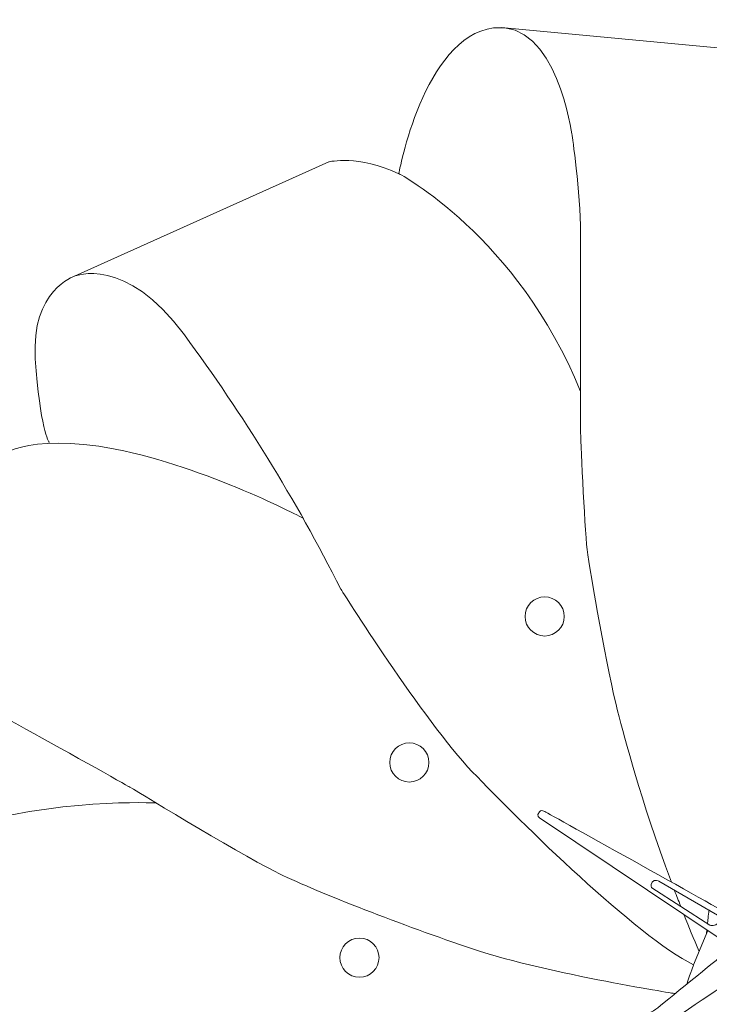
# Model space of a CAD drawing. Header units: inches. Extents: x 49 to 152, y -179 to -106.
# Tile 3 of 5: x 64 to 87, y -147 to -114. Entities that reach past the tile are written whole.
import ezdxf

# ---------------------------------------------------------------- set-up
doc = ezdxf.new("R2010")
doc.units = ezdxf.units.IN
doc.header["$MEASUREMENT"] = 0
doc.layers.add('Capa 1', color=7, linetype='Continuous')

msp = doc.modelspace()

# ---------------------------------------------------------------- linework, layer by layer
at = {"layer": 'Capa 1', "color": 250, "lineweight": 9}
for points, knots in [([(64.912, -128.636), (64.912, -128.636), (64.596, -128.135), (64.448, -125.835), (64.3, -123.535), (65.765, -123.071), (65.765, -123.071), (65.765, -123.071), (74.28, -119.249), (74.28, -119.249), (74.28, -119.249), (75.264, -119.01), (76.618, -119.645), (76.618, -119.645), (77.441, -115.074), (79.79, -114.769), (81.912, -114.494), (82.418, -118.352), (82.418, -118.352), (82.418, -118.352), (82.703, -120.251), (82.703, -121.643), (82.703, -121.643), (82.703, -126.41), (82.703, -126.41), (82.703, -126.41), (82.703, -128.284), (82.703, -128.284), (82.703, -128.284), (82.833, -131.438), (82.926, -132.217), (83.019, -132.996), (83.612, -136.353), (83.946, -137.615), (84.214, -138.629), (84.666, -140.459), (85.75, -143.341)], [0, 0, 0, 0, 1, 1, 1, 2, 2, 2, 3, 3, 3, 4, 4, 4, 5, 5, 5, 6, 6, 6, 7, 7, 7, 8, 8, 8, 9, 9, 9, 10, 10, 10, 11, 11, 11, 12, 12, 12, 12]), ([(80.05, -114.75), (80.05, -114.75), (89.669, -115.659), (89.669, -115.659), (89.669, -115.659), (91.495, -115.916), (92.412, -119.454), (93.277, -122.793), (93.203, -125.389), (93.203, -125.389), (93.203, -125.389), (93.197, -126.009), (93.197, -126.009)], [0, 0, 0, 0, 1, 1, 1, 2, 2, 2, 3, 3, 3, 4, 4, 4, 4]), ([(65.765, -123.071), (65.765, -123.071), (67.472, -122.366), (69.438, -125.037), (71.405, -127.708), (73.168, -130.547), (74.676, -133.54), (74.676, -133.54), (77.447, -137.944), (79.079, -139.65), (80.711, -141.356), (84.571, -145.154), (86.488, -146.112)], [0, 0, 0, 0, 1, 1, 1, 2, 2, 2, 3, 3, 3, 4, 4, 4, 4]), ([(57.212, -137.783), (57.212, -137.783), (63.149, -129.174), (63.149, -129.174), (63.149, -129.174), (64.058, -128.266), (67.119, -128.859), (70.18, -129.453), (73.427, -131.178), (73.427, -131.178)], [0, 0, 0, 0, 1, 1, 1, 2, 2, 2, 3, 3, 3, 3]), ([(82.159, -134.456), (82.159, -134.818), (81.866, -135.111), (81.503, -135.111), (81.141, -135.111), (80.848, -134.818), (80.848, -134.456), (80.848, -134.093), (81.141, -133.8), (81.503, -133.8), (81.866, -133.8), (82.159, -134.093), (82.159, -134.456)], [0, 0, 0, 0, 1, 1, 1, 2, 2, 2, 3, 3, 3, 4, 4, 4, 4]), ([(85.861, -147.072), (85.861, -147.072), (81.305, -146.354), (78.881, -145.512), (76.457, -144.671), (73.81, -143.658), (72.475, -142.989), (71.139, -142.322), (67.577, -140.145), (67.577, -140.145), (67.577, -140.145), (65.103, -138.759), (63.891, -138.092), (62.679, -137.424), (60.746, -136.625), (59.736, -136.533), (58.984, -136.465), (57.709, -136.334), (57.194, -137.875), (57.194, -137.875), (56.842, -139.303), (58.418, -140.964), (59.996, -142.625), (59.884, -142.513), (59.884, -142.513)], [0, 0, 0, 0, 1, 1, 1, 2, 2, 2, 3, 3, 3, 4, 4, 4, 5, 5, 5, 6, 6, 6, 7, 7, 7, 8, 8, 8, 8]), ([(77.626, -139.341), (77.626, -139.703), (77.333, -139.996), (76.97, -139.996), (76.608, -139.996), (76.315, -139.703), (76.315, -139.341), (76.315, -138.979), (76.608, -138.685), (76.97, -138.685), (77.333, -138.685), (77.626, -138.979), (77.626, -139.341)], [0, 0, 0, 0, 1, 1, 1, 2, 2, 2, 3, 3, 3, 4, 4, 4, 4]), ([(57.361, -153.997), (57.361, -153.997), (58.048, -144.665), (58.048, -144.665), (58.048, -144.665), (58.678, -142.569), (61.869, -141.549), (65.06, -140.529), (68.492, -140.695), (68.492, -140.695)], [0, 0, 0, 0, 1, 1, 1, 2, 2, 2, 3, 3, 3, 3]), ([(87.378, -145.245), (87.378, -145.245), (81.33, -141.196), (81.33, -141.196), (81.33, -141.196), (81.21, -141.141), (81.33, -140.992), (81.33, -140.992), (81.348, -140.899), (81.506, -140.983), (81.664, -141.066), (87.842, -144.512), (87.842, -144.512)], [0, 0, 0, 0, 1, 1, 1, 2, 2, 2, 3, 3, 3, 4, 4, 4, 4]), ([(85.323, -143.316), (85.323, -143.316), (87.285, -144.448), (87.285, -144.448), (87.285, -144.448), (87.406, -144.577), (87.318, -144.707), (87.229, -144.837), (87.035, -144.786), (87.035, -144.786), (87.035, -144.786), (85.096, -143.538), (85.096, -143.538), (85.096, -143.538), (85.017, -143.459), (85.101, -143.344), (85.185, -143.228), (85.323, -143.316), (85.323, -143.316)], [0, 0, 0, 0, 1, 1, 1, 2, 2, 2, 3, 3, 3, 4, 4, 4, 5, 5, 5, 6, 6, 6, 6]), ([(75.957, -145.871), (75.957, -146.233), (75.663, -146.526), (75.301, -146.526), (74.939, -146.526), (74.646, -146.233), (74.646, -145.871), (74.646, -145.509), (74.939, -145.216), (75.301, -145.216), (75.663, -145.216), (75.957, -145.509), (75.957, -145.871)], [0, 0, 0, 0, 1, 1, 1, 2, 2, 2, 3, 3, 3, 4, 4, 4, 4]), ([(86.969, -144.968), (86.969, -144.968), (86.488, -146.112), (86.488, -146.112), (86.488, -146.112), (86.408, -146.341), (86.258, -146.759)], [0, 0, 0, 0, 1, 1, 1, 2, 2, 2, 2]), ([(84.674, -147.8), (84.674, -147.8), (85.036, -147.759), (85.23, -147.597), (85.425, -147.434), (87.428, -145.812), (87.428, -145.812)], [0, 0, 0, 0, 1, 1, 1, 2, 2, 2, 2]), ([(85.205, -148.457), (85.205, -148.457), (85.231, -148.346), (85.435, -148.194), (85.629, -148.05), (87.962, -146.487), (87.962, -146.487)], [0, 0, 0, 0, 1, 1, 1, 2, 2, 2, 2])]:
    msp.add_open_spline(points, degree=3, knots=knots, dxfattribs=at)
for points in [[(76.618, -119.644), (76.618, -119.644), (80.588, -121.716), (82.703, -126.93)], [(85.85, -143.621), (85.927, -143.824), (85.975, -143.941), (86.059, -144.153)], [(86.172, -144.448), (86.332, -144.853), (86.489, -145.225), (86.673, -145.667)], [(87.006, -144.271), (86.982, -144.48), (86.965, -144.637), (86.951, -144.755)], [(86.93, -144.938), (86.906, -145.145), (86.909, -145.101), (86.909, -145.101)]]:
    msp.add_open_spline(points, degree=3, dxfattribs=at)

doc.saveas('drawing.dxf')
